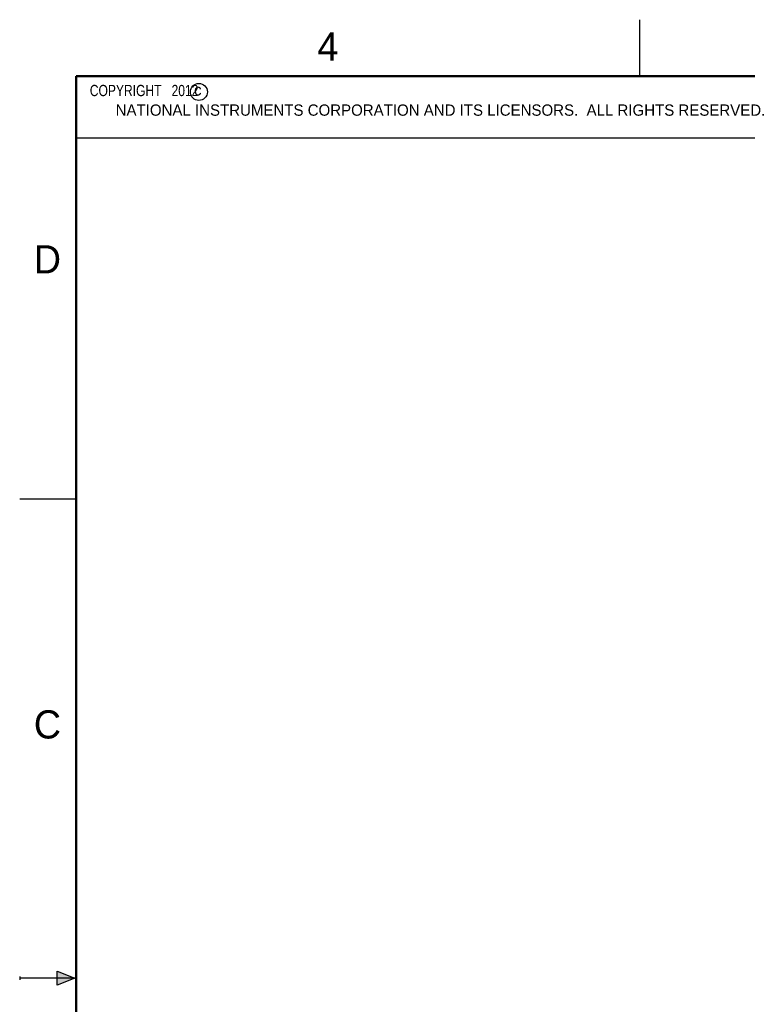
# Model space of a CAD drawing. Header units: inches. Extents: x 0 to 22, y 0 to 17.
# Tile 6 of 17: x 0 to 6.5, y 8.3 to 17. Entities that reach past the tile are written whole.
import ezdxf

# ---------------------------------------------------------------- set-up
doc = ezdxf.new("R2010")
doc.units = ezdxf.units.IN
doc.header["$LTSCALE"] = 1.21
doc.header["$MEASUREMENT"] = 0
doc.layers.get('0').update_dxf_attribs({"linetype": 'CONTINUOUS'})
doc.layers.add('NOTE', color=7, linetype='CONTINUOUS')
doc.styles.get("Standard").update_dxf_attribs({"font": 'txt', "width": 0.8})
doc.styles.add('TEXTSTYLE_2', font='txt')

msp = doc.modelspace()

# ---------------------------------------------------------------- hatches: boundary and pattern name
at = {"linetype": 'CONTINUOUS'}
msp.add_hatch(color=2, dxfattribs=at).paths.add_polyline_path([(0.3337, 8.5625), (0.49, 8.5), (0.3337, 8.4375)])

# ---------------------------------------------------------------- linework, layer by layer
at = {"color": 2, "linetype": 'CONTINUOUS'}
for p, q in [((5.5, 16.5), (5.5, 17)), ((0.4999, 16.5), (9.1249, 16.5)), ((0.4999, 16.5), (0.4999, 15.9531)), ((0.4999, 15.9531), (9.1249, 15.9531)), ((0, 12.75), (0.5, 12.75)), ((0.3337, 8.4375), (0.3337, 8.5625)), ((0.3337, 8.5625), (0.49, 8.5)), ((0, 8.515), (0, 8.485)), ((0.49, 8.5), (0, 8.5)), ((0.49, 8.5), (0.3337, 8.4375))]:
    msp.add_line(p, q, dxfattribs=at)
at = {"color": 7, "linetype": 'CONTINUOUS', "const_width": 0.02}
for points in [[(0.5, 16.5), (0.5, 0.5)], [(21.5, 16.5), (0.5, 16.5)]]:
    msp.add_lwpolyline(points, dxfattribs=at)
at = {"color": 2, "linetype": 'CONTINUOUS'}
msp.add_circle((1.5893, 16.359), 0.0754, dxfattribs=at)

# ---------------------------------------------------------------- texts
at = {"color": 2, "linetype": 'CONTINUOUS', "attachment_point": 1, "line_spacing_factor": 0.9, "style": 'TEXTSTYLE_2'}
for s, insert, char_height, width in [('4', (2.64, 16.8869), 0.25, 0.25), ('c', (1.5463, 16.428), 0.1, 0.1), ('NATIONAL INSTRUMENTS CORPORATION AND ITS LICENSORS.  ALL RIGHTS RESERVED.', (0.851, 16.2482), 0.1, 7.3), ('D', (0.125, 15), 0.25, 0.25), ('C', (0.125, 10.875), 0.25, 0.25)]:
    msp.add_mtext(s, dxfattribs=dict(at, insert=insert, char_height=char_height, width=width))
at = {"layer": 'NOTE', "color": 2, "linetype": 'CONTINUOUS', "insert": (0.5624, 16.4219), "char_height": 0.1, "width": 1.44, "attachment_point": 1, "line_spacing_factor": 0.9}
msp.add_mtext('  COPYRIGHT   2012', dxfattribs=at)

doc.saveas('drawing.dxf')
